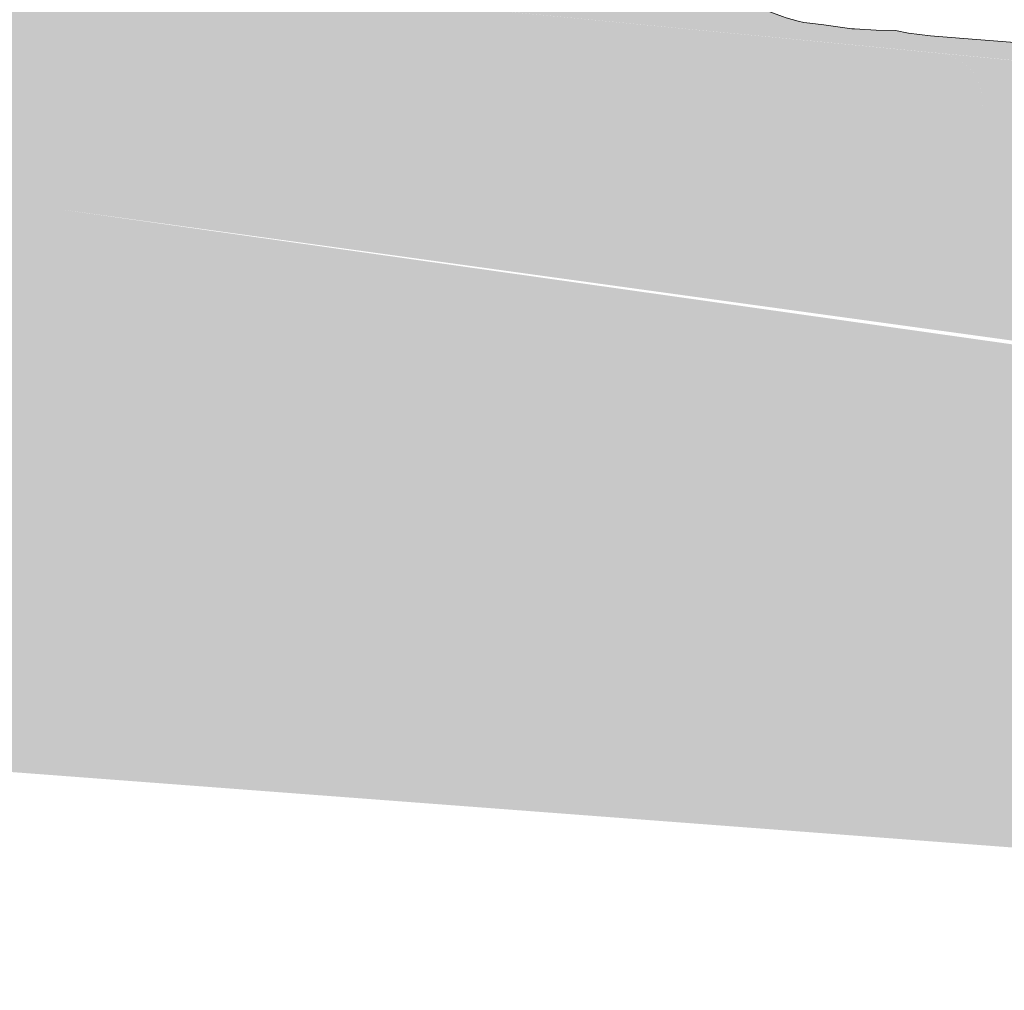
# Model space of a CAD drawing. Header units: metres. Extents: x -862 to 1262, y -354 to 644.
# Tile 23 of 256: x -527 to -517, y 407 to 417. Entities that reach past the tile are written whole.
import ezdxf

# ---------------------------------------------------------------- set-up
doc = ezdxf.new("R2010")
doc.units = ezdxf.units.M
doc.header["$LTSCALE"] = 0.5
doc.set_wipeout_variables(frame=1)
doc.layers.add('BPR_Verkehr_220520', color=7, linetype='Continuous')

# ---------------------------------------------------------------- blocks, each defined once
blk = doc.blocks.new('Fz_bmw_X5_2011_D-2')
at = {"color": 255, "linetype": 'Continuous', "lineweight": 5, "transparency": 33554687}
blk.add_wipeout([(2.185669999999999, -3.6133099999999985), (2.1640099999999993, -3.575199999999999), (2.1255999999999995, -3.53313), (2.094909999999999, -3.4908300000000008), (2.0694099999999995, -3.468309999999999), (2.0430899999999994, -3.44825), (2.01619, -3.430439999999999), (1.9889599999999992, -3.4147), (1.9616399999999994, -3.4008000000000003), (1.9344799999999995, -3.38856), (1.9177799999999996, -3.383589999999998), (1.8946899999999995, -3.005600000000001), (1.8883699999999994, -2.9398000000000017), (1.8660799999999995, -2.8137399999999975), (1.9198199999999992, -2.30358), (1.924889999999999, -1.8180300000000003), (1.8824699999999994, -0.9809399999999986), (1.8647399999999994, -0.8367199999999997), (1.8586899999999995, -0.806519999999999), (1.8071799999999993, -0.6463699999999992), (1.7200599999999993, -0.5048000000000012), (1.4663999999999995, -0.3167099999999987), (1.2294999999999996, -0.21199999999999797), (1.097979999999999, -0.16646999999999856), (0.9474299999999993, -0.1268799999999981), (0.8481399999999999, -0.09244999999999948), (0.7763799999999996, -0.07655999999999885), (0.587629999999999, -0.04262999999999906), (0.3946699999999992, -0.01875000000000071), (0, 0), (-0.19841000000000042, -0.0046400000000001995), (-0.39453000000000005, -0.018739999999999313), (-0.43227000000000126, -0.022599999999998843), (-0.5873999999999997, -0.04260000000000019), (-0.7760600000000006, -0.07650999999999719), (-0.8480200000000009, -0.09244999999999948), (-0.9469700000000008, -0.1268799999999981), (-1.0975200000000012, -0.16646999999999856), (-1.2370600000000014, -0.21260999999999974), (-1.4659400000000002, -0.3167099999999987), (-1.5892400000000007, -0.38613999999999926), (-1.7198100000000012, -0.5048000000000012), (-1.8069200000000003, -0.6463699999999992), (-1.8644900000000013, -0.8367199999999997), (-1.8822200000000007, -0.9809399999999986), (-1.9246400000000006, -1.8180300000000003), (-1.9195700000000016, -2.30358), (-1.8658300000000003, -2.8137399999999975), (-1.8944300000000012, -3.005600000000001), (-1.9147400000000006, -3.3718699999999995), (-1.9342300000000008, -3.38856), (-1.988700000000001, -3.4147), (-2.0428400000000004, -3.44825), (-2.0691600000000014, -3.468309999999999), (-2.0946600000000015, -3.4908300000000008), (-2.1190900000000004, -3.5160199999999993), (-2.1524200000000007, -3.560789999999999), (-2.1748800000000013, -3.5937399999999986), (-2.1946800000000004, -3.6431799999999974), (-2.197430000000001, -3.6870499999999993), (-2.1940900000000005, -3.7042899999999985), (-2.1770300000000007, -3.714129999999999), (-2.1705400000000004, -3.7128499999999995), (-1.9270300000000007, -3.645599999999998), (-1.9449100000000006, -4.544079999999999), (-1.9373400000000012, -5.73316), (-1.8857900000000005, -6.456580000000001), (-1.9148800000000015, -6.85278), (-1.9229600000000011, -7.3508000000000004), (-1.8837400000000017, -8.075700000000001), (-1.87888, -8.34469), (-1.8124000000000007, -8.709869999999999), (-1.7933500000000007, -8.789169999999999), (-1.6821900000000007, -9.15435), (-1.645890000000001, -9.22494), (-1.584540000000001, -9.29604), (-1.5032100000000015, -9.358089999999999), (-1.4485300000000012, -9.39049), (-1.3401400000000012, -9.44246), (-1.242220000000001, -9.480080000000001), (-1.1355700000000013, -9.51419), (-1.021310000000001, -9.54475), (-0.8584400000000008, -9.570789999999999), (-0.5423200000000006, -9.627400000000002), (0.00030999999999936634, -9.657779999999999), (0.5428699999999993, -9.627400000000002), (0.8586999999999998, -9.570789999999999), (0.8706099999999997, -9.573929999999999), (0.8764799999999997, -9.57443), (0.8883599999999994, -9.573820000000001), (0.8944899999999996, -9.572909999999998), (0.9008199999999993, -9.571729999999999), (1.021559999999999, -9.54475), (1.0500399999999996, -9.53763), (1.2424799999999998, -9.480080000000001), (1.399439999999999, -9.41583), (1.5034599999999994, -9.358089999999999), (1.584809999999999, -9.29604), (1.6461399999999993, -9.22494), (1.6663199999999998, -9.188020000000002), (1.6824399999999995, -9.15435), (1.6999399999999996, -9.109919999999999), (1.7375499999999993, -8.99537), (1.7935999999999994, -8.789169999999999), (1.8126499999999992, -8.709869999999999), (1.8642099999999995, -8.456959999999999), (1.8791299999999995, -8.34469), (1.8839999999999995, -8.216650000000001), (1.8943899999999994, -7.92823), (1.9232199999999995, -7.3508000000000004), (1.9235599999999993, -7.29713), (1.915129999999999, -6.85278), (1.8860399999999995, -6.456580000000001), (1.9178999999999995, -6.185029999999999), (1.9375899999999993, -5.73316), (1.9338599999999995, -5.134039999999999), (1.9250699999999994, -3.6445399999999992), (2.1707899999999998, -3.7128499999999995), (2.19644, -3.6968999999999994), (2.1980999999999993, -3.674509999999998), (2.1973, -3.6586599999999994)], dxfattribs=at)
at = {"color": 9, "linetype": 'Continuous', "lineweight": 5, "transparency": 33554687, "flags": 128}
blk.add_lwpolyline([(2.18567, -3.61331), (2.16401, -3.5752), (2.1256, -3.53313), (2.09491, -3.49083), (2.06941, -3.46831), (2.04309, -3.44825), (2.01619, -3.43044), (1.98896, -3.4147), (1.96164, -3.4008), (1.93448, -3.38856), (1.91778, -3.38359), (1.89469, -3.0056), (1.88837, -2.939800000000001), (1.86608, -2.81374), (1.91982, -2.30358), (1.92489, -1.81803), (1.88247, -0.98094), (1.86474, -0.83672), (1.85869, -0.80652), (1.80718, -0.64637), (1.72006, -0.5048), (1.4664, -0.31671), (1.2295, -0.212), (1.09798, -0.16647), (0.9474300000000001, -0.12688), (0.8481400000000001, -0.09245), (0.7763800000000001, -0.07656), (0.5876300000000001, -0.04263), (0.39467, -0.01875), (0, 0), (-0.19841, -0.00464), (-0.39453, -0.01874), (-0.43227, -0.0226), (-0.5873999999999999, -0.04260000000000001), (-0.7760600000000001, -0.07651000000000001), (-0.8480200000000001, -0.09245), (-0.9469700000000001, -0.12688), (-1.09752, -0.16647), (-1.23706, -0.21261), (-1.46594, -0.31671), (-1.58924, -0.38614), (-1.71981, -0.5048), (-1.80692, -0.64637), (-1.86449, -0.83672), (-1.88222, -0.98094), (-1.92464, -1.81803), (-1.91957, -2.30358), (-1.86583, -2.81374), (-1.89443, -3.0056), (-1.91474, -3.37187), (-1.93423, -3.38856), (-1.9887, -3.4147), (-2.04284, -3.44825), (-2.06916, -3.46831), (-2.09466, -3.49083), (-2.11909, -3.51602), (-2.15242, -3.56079), (-2.17488, -3.59374), (-2.19468, -3.64318), (-2.19743, -3.68705), (-2.19409, -3.70429), (-2.17703, -3.71413), (-2.17054, -3.71285), (-1.92703, -3.6456), (-1.94491, -4.54408), (-1.93734, -5.733160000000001), (-1.88579, -6.456580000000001), (-1.91488, -6.852780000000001), (-1.92296, -7.3508), (-1.88374, -8.075700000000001), (-1.87888, -8.34469), (-1.8124, -8.70987), (-1.79335, -8.78917), (-1.68219, -9.15435), (-1.64589, -9.22494), (-1.58454, -9.296040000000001), (-1.50321, -9.35809), (-1.44853, -9.390490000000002), (-1.34014, -9.44246), (-1.24222, -9.480080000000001), (-1.13557, -9.514190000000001), (-1.02131, -9.54475), (-0.8584400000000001, -9.57079), (-0.54232, -9.627400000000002), (0.00031, -9.65778), (0.5428700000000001, -9.627400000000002), (0.8587, -9.57079), (0.8706100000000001, -9.57393), (0.87648, -9.574430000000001), (0.88836, -9.573820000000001), (0.8944900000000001, -9.57291), (0.9008200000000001, -9.57173), (1.02156, -9.54475), (1.05004, -9.53763), (1.24248, -9.480080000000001), (1.39944, -9.415830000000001), (1.50346, -9.35809), (1.58481, -9.296040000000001), (1.64614, -9.22494), (1.66632, -9.188020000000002), (1.68244, -9.15435), (1.69994, -9.10992), (1.73755, -8.995370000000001), (1.7936, -8.78917), (1.81265, -8.70987), (1.86421, -8.45696), (1.87913, -8.34469), (1.884, -8.216650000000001), (1.89439, -7.928230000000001), (1.92322, -7.3508), (1.92356, -7.297130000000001), (1.91513, -6.852780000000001), (1.88604, -6.456580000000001), (1.9179, -6.18503), (1.93759, -5.733160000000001), (1.93386, -5.134040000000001), (1.92507, -3.64454), (2.17079, -3.71285), (2.19644, -3.6969), (2.1981, -3.67451), (2.1973, -3.65866)], close=True, dxfattribs=at)
at = {"color": 255, "linetype": 'Continuous', "lineweight": 5, "transparency": 33554687}
blk.add_wipeout([(-0.5423184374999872, -9.627401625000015), (0.00030800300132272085, -9.657776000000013), (0.5428741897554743, -9.62740162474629), (0.8586960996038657, -9.570794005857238), (0.87060537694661, -9.573930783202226), (0.8764773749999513, -9.574434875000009), (0.8883581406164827, -9.57382276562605), (0.8944877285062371, -9.572909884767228), (0.9008239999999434, -9.571728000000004), (1.0215574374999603, -9.544748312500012), (1.0500385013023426, -9.537630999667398), (1.2424758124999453, -9.480080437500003), (1.399442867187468, -9.415826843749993), (1.5034594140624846, -9.358088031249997), (1.5848056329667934, -9.29604498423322), (1.6461414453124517, -9.224935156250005), (1.6663199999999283, -9.188016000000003), (1.6824430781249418, -9.154353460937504), (1.6999421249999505, -9.109921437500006), (1.7375549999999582, -8.99537050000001), (1.7935999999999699, -8.789167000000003), (1.8126479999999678, -8.709872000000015), (1.8642080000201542, -8.45695999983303), (1.8791320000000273, -8.34468800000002), (1.8839968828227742, -8.216654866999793), (1.8943920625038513, -7.928229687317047), (1.9232159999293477, -7.350796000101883), (1.9235589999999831, -7.297127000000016), (1.9151274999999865, -6.852778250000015), (1.8860439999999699, -6.456584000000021), (1.91790285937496, -6.185025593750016), (1.9375906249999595, -5.733155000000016), (1.9338631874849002, -5.134035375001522), (1.9250697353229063, -3.6445397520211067), (2.1707880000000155, -3.712851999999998), (2.1964363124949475, -3.696896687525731), (2.1980999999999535, -3.674511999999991), (2.197302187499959, -3.6586612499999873), (2.1856679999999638, -3.613308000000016), (2.164007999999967, -3.575203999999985), (2.125596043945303, -3.533130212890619), (2.0949083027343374, -3.4908327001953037), (2.0694098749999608, -3.468309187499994), (2.043088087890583, -3.4482474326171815), (2.016188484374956, -3.430444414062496), (1.9889566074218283, -3.4146971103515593), (1.9616379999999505, -3.4008024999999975), (1.934478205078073, -3.3885575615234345), (1.9177777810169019, -3.383594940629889), (1.894685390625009, -3.0055995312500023), (1.8883720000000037, -2.939803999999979), (1.8660800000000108, -2.813743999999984), (1.919816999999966, -2.3035785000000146), (1.924894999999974, -1.818026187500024), (1.8824680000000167, -0.9809440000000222), (1.8647400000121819, -0.8367240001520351), (1.858694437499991, -0.8065238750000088), (1.8071764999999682, -0.6463710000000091), (1.7200613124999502, -0.5048046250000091), (1.4664000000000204, -0.31670800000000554), (1.2295020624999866, -0.21200325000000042), (1.0979793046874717, -0.1664726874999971), (0.9474274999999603, -0.12688099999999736), (0.8481419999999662, -0.09245350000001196), (0.7763840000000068, -0.0765559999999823), (0.5876313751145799, -0.042626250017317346), (0.39467200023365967, -0.018751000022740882), (-4.440892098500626e-16, 0), (-0.19840512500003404, -0.004637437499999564), (-0.39452500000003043, -0.018742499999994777), (-0.43227487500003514, -0.022603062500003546), (-0.5873973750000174, -0.042604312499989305), (-0.7760600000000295, -0.07651199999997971), (-0.8480160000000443, -0.09245350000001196), (-0.9469674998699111, -0.12688099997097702), (-1.0975200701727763, -0.1664726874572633), (-1.2370601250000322, -0.2126131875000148), (-1.4659439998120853, -0.31670799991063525), (-1.5892440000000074, -0.3861440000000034), (-1.719809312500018, -0.5048046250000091), (-1.806924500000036, -0.6463710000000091), (-1.86448800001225, -0.8367240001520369), (-1.8822160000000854, -0.9809440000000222), (-1.9246430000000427, -1.818026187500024), (-1.9195650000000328, -2.3035785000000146), (-1.8658280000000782, -2.813743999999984), (-1.894433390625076, -3.005599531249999), (-1.9147431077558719, -3.371867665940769), (-1.9342262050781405, -3.3885575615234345), (-1.9887046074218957, -3.4146971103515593), (-2.04283608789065, -3.4482474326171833), (-2.069157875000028, -3.468309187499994), (-2.0946563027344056, -3.4908327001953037), (-2.119085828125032, -3.5160209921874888), (-2.1524214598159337, -3.5607925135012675), (-2.1748830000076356, -3.5937415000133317), (-2.194684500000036, -3.6431809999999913), (-2.197433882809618, -3.687050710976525), (-2.1940884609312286, -3.704289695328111), (-2.177025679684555, -3.714127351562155), (-2.1705360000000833, -3.712851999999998), (-1.9270303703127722, -3.6456043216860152), (-1.9449120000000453, -4.544075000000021), (-1.9373386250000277, -5.7331550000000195), (-1.8857920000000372, -6.456584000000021), (-1.914875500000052, -6.852778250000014), (-1.922963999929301, -7.350796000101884), (-1.8837448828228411, -8.07570242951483), (-1.8788799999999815, -8.34468800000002), (-1.8123960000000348, -8.709872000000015), (-1.7933480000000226, -8.789167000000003), (-1.6821910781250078, -9.154353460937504), (-1.6458894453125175, -9.224935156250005), (-1.5845383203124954, -9.296044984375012), (-1.5032074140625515, -9.358088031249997), (-1.448532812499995, -9.390492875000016), (-1.340140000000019, -9.442455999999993), (-1.2422238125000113, -9.480080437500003), (-1.135567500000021, -9.514188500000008), (-1.0213054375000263, -9.544748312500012), (-0.8584440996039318, -9.570794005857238)], dxfattribs=at)
at = {"color": 9, "linetype": 'Continuous', "lineweight": 5, "transparency": 33554687, "flags": 128}
blk.add_lwpolyline([(-0.5423184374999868, -9.627401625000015), (0.0003080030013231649, -9.657776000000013), (0.5428741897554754, -9.627401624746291), (0.858696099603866, -9.57079400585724), (0.8706053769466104, -9.573930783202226), (0.8764773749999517, -9.574434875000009), (0.8883581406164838, -9.573822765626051), (0.8944877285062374, -9.57290988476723), (0.9008239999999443, -9.571728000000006), (1.021557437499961, -9.544748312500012), (1.050038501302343, -9.5376309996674), (1.242475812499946, -9.480080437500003), (1.399442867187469, -9.415826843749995), (1.503459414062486, -9.358088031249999), (1.584805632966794, -9.29604498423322), (1.646141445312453, -9.224935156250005), (1.666319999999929, -9.188016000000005), (1.682443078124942, -9.154353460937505), (1.699942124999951, -9.109921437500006), (1.737554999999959, -8.995370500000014), (1.793599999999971, -8.789167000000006), (1.812647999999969, -8.709872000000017), (1.864208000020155, -8.456959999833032), (1.879132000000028, -8.344688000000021), (1.883996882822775, -8.216654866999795), (1.894392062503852, -7.928229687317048), (1.923215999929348, -7.350796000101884), (1.923558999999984, -7.297127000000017), (1.915127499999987, -6.852778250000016), (1.886043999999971, -6.456584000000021), (1.917902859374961, -6.185025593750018), (1.93759062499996, -5.733155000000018), (1.933863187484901, -5.134035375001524), (1.925069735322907, -3.644539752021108), (2.170788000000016, -3.712851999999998), (2.196436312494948, -3.696896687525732), (2.198099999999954, -3.674511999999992), (2.19730218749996, -3.658661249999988), (2.185667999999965, -3.613308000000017), (2.164007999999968, -3.575203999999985), (2.125596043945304, -3.533130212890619), (2.094908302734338, -3.490832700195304), (2.069409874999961, -3.468309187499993), (2.043088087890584, -3.448247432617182), (2.016188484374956, -3.430444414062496), (1.988956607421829, -3.414697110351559), (1.961637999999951, -3.400802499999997), (1.934478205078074, -3.388557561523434), (1.917777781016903, -3.38359494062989), (1.89468539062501, -3.005599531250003), (1.888372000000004, -2.939803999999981), (1.866080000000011, -2.813743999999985), (1.919816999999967, -2.303578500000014), (1.924894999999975, -1.818026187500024), (1.882468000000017, -0.980944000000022), (1.864740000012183, -0.8367240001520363), (1.858694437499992, -0.8065238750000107), (1.807176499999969, -0.6463710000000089), (1.720061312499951, -0.5048046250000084), (1.466400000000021, -0.3167080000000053), (1.229502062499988, -0.2120032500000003), (1.097979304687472, -0.1664726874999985), (0.9474274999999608, -0.1268809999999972), (0.8481419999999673, -0.09245350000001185), (0.7763840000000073, -0.07655599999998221), (0.5876313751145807, -0.04262625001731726), (0.3946720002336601, -0.0187510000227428), (0, 0), (-0.1984051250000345, -0.0046374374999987), (-0.39452500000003, -0.01874249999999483), (-0.4322748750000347, -0.02260306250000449), (-0.5873973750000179, -0.04260431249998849), (-0.7760600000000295, -0.0765119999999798), (-0.8480160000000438, -0.09245350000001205), (-0.9469674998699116, -0.1268809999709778), (-1.097520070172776, -0.1664726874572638), (-1.237060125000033, -0.212613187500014), (-1.465943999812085, -0.3167079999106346), (-1.589244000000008, -0.3861440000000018), (-1.719809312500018, -0.5048046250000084), (-1.806924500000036, -0.6463710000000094), (-1.86448800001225, -0.8367240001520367), (-1.882216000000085, -0.9809440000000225), (-1.924643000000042, -1.818026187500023), (-1.919565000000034, -2.303578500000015), (-1.865828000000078, -2.813743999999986), (-1.894433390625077, -3.00559953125), (-1.914743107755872, -3.371867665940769), (-1.93422620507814, -3.388557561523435), (-1.988704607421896, -3.41469711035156), (-2.042836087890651, -3.448247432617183), (-2.069157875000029, -3.468309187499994), (-2.094656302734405, -3.490832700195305), (-2.119085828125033, -3.51602099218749), (-2.152421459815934, -3.56079251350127), (-2.174883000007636, -3.593741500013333), (-2.194684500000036, -3.643180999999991), (-2.197433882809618, -3.687050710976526), (-2.194088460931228, -3.704289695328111), (-2.177025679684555, -3.714127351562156), (-2.170536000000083, -3.712851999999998), (-1.927030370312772, -3.645604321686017), (-1.944912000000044, -4.544075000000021), (-1.937338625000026, -5.73315500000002), (-1.885792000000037, -6.456584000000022), (-1.914875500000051, -6.852778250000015), (-1.9229639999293, -7.350796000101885), (-1.883744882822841, -8.075702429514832), (-1.87887999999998, -8.344688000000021), (-1.812396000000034, -8.709872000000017), (-1.793348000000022, -8.789167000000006), (-1.682191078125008, -9.154353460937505), (-1.645889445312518, -9.224935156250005), (-1.584538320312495, -9.296044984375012), (-1.503207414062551, -9.358088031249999), (-1.448532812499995, -9.390492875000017), (-1.340140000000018, -9.442455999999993), (-1.242223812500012, -9.480080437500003), (-1.13556750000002, -9.51418850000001), (-1.021305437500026, -9.544748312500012), (-0.8584440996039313, -9.57079400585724), (-0.5423184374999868, -9.627401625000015)], close=True, dxfattribs=at)

msp = doc.modelspace()

# ---------------------------------------------------------------- hatches: boundary and pattern name
at = {"layer": 'BPR_Verkehr_220520', "linetype": 'Continuous', "lineweight": 0, "true_color": 0xb8d2a6, "transparency": 33554687}
h = msp.add_hatch(color=9, dxfattribs=at)
edge = h.paths.add_edge_path()
edge.add_line((-535.6115388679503, 420.0952221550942), (-535.1927594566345, 417.7109563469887))
edge.add_arc((-521.7542898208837, 820.0665751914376), 402.5799752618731, 268.0870616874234, 268.5094600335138)
edge.add_line((-532.2261581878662, 417.6228195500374), (-528.950406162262, 415.6403583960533))
edge.add_line((-528.950406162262, 415.6403583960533), (-529.0069127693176, 415.0132557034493))
edge.add_arc((-533.6287195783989, 363.7210647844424), 51.49999948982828, 81.92786113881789, 84.85113044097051, ccw=False)
edge.add_line((-526.3971000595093, 414.7108051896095), (-526.0590190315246, 414.6628568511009))
edge.add_line((-526.0590190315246, 414.6628568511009), (-525.7116964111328, 417.1118090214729))
edge.add_line((-525.7116964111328, 417.1118090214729), (-528.6952284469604, 418.9174207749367))
edge.add_line((-528.6952284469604, 418.9174207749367), (-528.6952284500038, 418.9174207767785))
edge.add_arc((-533.872813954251, 410.3621529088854), 9.999999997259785, 58.8179807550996, 79.66339468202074)
edge.add_line((-532.0785062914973, 420.1998589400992), (-532.0785062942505, 420.1998589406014))
edge.add_line((-532.0785062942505, 420.1998589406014), (-532.0785063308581, 420.1998589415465))
edge.add_arc((-521.7542888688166, 820.0665984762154), 399.9999985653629, 268.30501308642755, 268.521000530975, ccw=False)
edge.add_line((-533.5858038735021, 420.2416191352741), (-533.5858039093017, 420.2416191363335))
edge.add_arc((-533.8815917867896, 410.245994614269), 10.00000000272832, 88.30501307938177, 99.96198358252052)
at = {"layer": 'BPR_Verkehr_220520', "linetype": 'Continuous', "lineweight": 0, "true_color": 0xd0ced1, "transparency": 33554687}
h = msp.add_hatch(color=254, dxfattribs=at)
edge = h.paths.add_edge_path()
edge.add_line((-475.6508421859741, 414.8083757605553), (-532.0785061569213, 420.1998589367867))
edge.add_line((-532.0785061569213, 420.1998589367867), (-532.0785061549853, 420.1998589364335))
edge.add_arc((-533.8728143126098, 410.362152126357), 10.0000008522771, 58.81798131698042, 79.6633926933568, ccw=False)
edge.add_line((-528.6952284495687, 418.9174207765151), (-528.6952284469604, 418.9174207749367))
edge.add_line((-528.6952284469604, 418.9174207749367), (-525.7116964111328, 417.1118090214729))
edge.add_line((-525.7116964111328, 417.1118090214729), (-481.064714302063, 412.8244929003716))
edge.add_line((-481.064714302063, 412.8244929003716), (-475.6508421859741, 414.8083757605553))
at = {"layer": 'BPR_Verkehr_220520', "linetype": 'Continuous', "lineweight": 0, "true_color": 0xece5cf, "transparency": 33554687}
h = msp.add_hatch(color=254, dxfattribs=at)
edge = h.paths.add_edge_path()
edge.add_line((-525.7116964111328, 417.1118090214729), (-526.0590190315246, 414.6628568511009))
edge.add_line((-526.0590190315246, 414.6628568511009), (-520.7125219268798, 413.904589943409))
edge.add_line((-520.7125219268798, 413.904589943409), (-520.3981753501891, 416.1210298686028))
edge.add_arc((-519.9031293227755, 416.0508199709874), 0.4999999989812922, 84.50605733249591, 171.9278612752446, ccw=False)
edge.add_line((-519.8552590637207, 416.5485231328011), (-525.7116964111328, 417.1118090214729))
at = {"layer": 'BPR_Verkehr_220520', "linetype": 'Continuous', "lineweight": 0, "true_color": 0xb8d2a6, "transparency": 33554687}
h = msp.add_hatch(color=9, dxfattribs=at)
edge = h.paths.add_edge_path()
edge.add_line((-520.3981753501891, 416.1210298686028), (-520.7125219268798, 413.9045899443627))
edge.add_line((-520.7125219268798, 413.9045899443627), (-517.2471997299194, 413.413120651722))
edge.add_line((-517.2471997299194, 413.413120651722), (-516.9170459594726, 415.7410162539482))
edge.add_arc((-517.4120919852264, 415.8112261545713), 0.4999999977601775, 351.9278609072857, 444.5060572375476)
edge.add_line((-517.3642217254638, 416.3089293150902), (-519.8552590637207, 416.5485231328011))
edge.add_arc((-519.9031293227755, 416.0508199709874), 0.4999999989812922, 84.50605733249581, 171.9278612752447)
at = {"layer": 'BPR_Verkehr_220520', "linetype": 'Continuous', "lineweight": 0, "true_color": 0xece5cf, "transparency": 33554687}
h = msp.add_hatch(color=254, dxfattribs=at)
edge = h.paths.add_edge_path()
edge.add_line((-514.2769235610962, 412.991861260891), (-513.8543586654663, 415.9713424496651))
edge.add_line((-513.8543586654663, 415.9713424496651), (-517.3642217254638, 416.3089293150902))
edge.add_line((-517.3642217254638, 416.3089293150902), (-517.3642217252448, 416.3089293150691))
edge.add_arc((-517.412091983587, 415.8112261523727), 0.4999999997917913, 4.811947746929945e-07, 84.50605742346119, ccw=False)
edge.add_line((-516.9120919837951, 415.8112261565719), (-516.9120919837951, 415.8112261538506))
edge.add_line((-516.9120919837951, 415.8112261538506), (-516.9120919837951, 415.8112261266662))
edge.add_arc((-517.4120919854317, 415.8112261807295), 0.5000000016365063, 351.92786097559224, 359.999993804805, ccw=False)
edge.add_line((-516.9170459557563, 415.7410162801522), (-516.9170459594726, 415.7410162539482))
edge.add_line((-516.9170459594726, 415.7410162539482), (-517.2471997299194, 413.413120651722))
edge.add_line((-517.2471997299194, 413.413120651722), (-514.2769235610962, 412.991861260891))
at = {"layer": 'BPR_Verkehr_220520', "linetype": 'Continuous', "lineweight": 0, "true_color": 0xf7dcdc, "transparency": 33554687}
h = msp.add_hatch(color=254, dxfattribs=at)
edge = h.paths.add_edge_path()
edge.add_arc((-533.628719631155, 363.7210644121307), 49.99999986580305, 81.92786114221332, 88.50946000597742, ccw=False)
edge.add_line((-526.6077297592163, 413.2256671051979), (-489.3674997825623, 407.9440718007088))
edge.add_arc((-486.3484741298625, 429.2310510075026), 21.49999999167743, 261.9278611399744, 278.5451389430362)
edge.add_line((-483.1538206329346, 407.9697201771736), (-477.9626515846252, 408.7497271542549))
edge.add_line((-477.9626515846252, 408.7497271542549), (-477.9626515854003, 408.7497271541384))
edge.add_arc((-479.0770655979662, 416.1664704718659), 7.500000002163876, 278.5451389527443, 307.80960810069)
edge.add_line((-474.4792689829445, 410.2410788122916), (-474.4792689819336, 410.2410788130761))
edge.add_line((-474.4792689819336, 410.2410788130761), (-473.7652508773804, 410.7951198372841))
edge.add_line((-473.7652508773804, 410.7951198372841), (-473.7652508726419, 410.7951198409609))
edge.add_arc((-468.5544147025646, 404.0796759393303), 8.500000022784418, 119.6707973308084, 127.80960804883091, ccw=False)
edge.add_line((-472.762049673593, 411.4651893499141), (-472.7620496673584, 411.465189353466))
edge.add_line((-472.7620496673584, 411.465189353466), (-473.5045734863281, 412.7685152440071))
edge.add_arc((-468.554414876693, 404.0796762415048), 9.999999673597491, 119.670797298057, 127.8096083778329)
edge.add_line((-474.6848101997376, 411.980198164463), (-475.3988283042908, 411.4261571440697))
edge.add_line((-475.3988283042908, 411.4261571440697), (-475.3988283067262, 411.4261571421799))
edge.add_arc((-479.0770655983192, 416.1664704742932), 6.000000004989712, 278.5451389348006, 307.8096080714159, ccw=False)
edge.add_line((-478.1855343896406, 410.2330758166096), (-478.1855343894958, 410.2330758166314))
edge.add_line((-478.1855343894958, 410.2330758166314), (-483.3767034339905, 409.4530688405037))
edge.add_line((-483.3767034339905, 409.4530688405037), (-483.3767034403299, 409.4530688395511))
edge.add_arc((-486.3484741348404, 429.2310510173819), 20.00000000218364, 261.92786117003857, 278.5451389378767, ccw=False)
edge.add_line((-489.1568700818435, 409.4292098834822), (-489.1568700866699, 409.4292098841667))
edge.add_line((-489.1568700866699, 409.4292098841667), (-526.3971000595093, 414.7108051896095))
edge.add_line((-526.3971000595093, 414.7108051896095), (-526.3971000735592, 414.7108051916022))
edge.add_arc((-533.6287196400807, 363.7210642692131), 51.50000000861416, 81.92786116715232, 88.50945998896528)
edge.add_line((-532.2891069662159, 415.203638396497), (-532.2891069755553, 415.20363839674))
edge.add_line((-532.2891069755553, 415.20363839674), (-532.2891070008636, 415.2036383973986))
edge.add_arc((-521.7542892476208, 820.0665921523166), 404.9999922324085, 267.08730834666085, 268.50946001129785, ccw=False)
edge.add_line((-542.3340262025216, 415.5898089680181), (-542.334026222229, 415.5898089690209))
edge.add_arc((-533.8815939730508, 410.2459956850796), 9.999997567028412, 147.6980268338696, 157.1619005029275)
edge.add_line((-543.097644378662, 414.1272797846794), (-543.0976443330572, 414.127279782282))
edge.add_arc((-521.7499317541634, 820.2016620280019), 406.6351297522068, 266.9906771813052, 268.5093412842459)
edge.add_line((-532.3281248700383, 413.7041459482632), (-532.3281248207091, 413.7041459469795))
at = {"layer": 'BPR_Verkehr_220520', "linetype": 'Continuous', "lineweight": 0, "true_color": 0xb8d2a6, "transparency": 33554687}
h = msp.add_hatch(color=9, dxfattribs=at)
edge = h.paths.add_edge_path()
edge.add_line((-486.6281326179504, 412.1005929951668), (-487.0650594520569, 412.1625601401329))
edge.add_line((-487.0650594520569, 412.1625601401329), (-490.1636647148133, 412.0970162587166))
edge.add_line((-490.1636647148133, 412.0970162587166), (-490.5147142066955, 409.6217861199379))
edge.add_line((-490.5147142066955, 409.6217861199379), (-489.1568700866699, 409.4292098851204))
edge.add_line((-489.1568700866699, 409.4292098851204), (-490.5147142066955, 409.6217861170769))
edge.add_line((-490.5147142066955, 409.6217861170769), (-489.1568700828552, 409.4292098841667))
edge.add_line((-489.1568700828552, 409.4292098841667), (-489.1568700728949, 409.4292098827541))
edge.add_arc((-486.3484741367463, 429.2310509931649), 19.99999997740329, 261.9278611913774, 269.0647168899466)
edge.add_line((-486.6749350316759, 409.2337156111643), (-486.6749350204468, 409.233715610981))
edge.add_line((-486.6749350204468, 409.233715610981), (-489.5984087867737, 412.5218523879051))
edge.add_line((-489.5984087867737, 412.5218523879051), (-487.0650594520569, 412.1625601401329))
edge.add_line((-487.0650594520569, 412.1625601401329), (-487.0650594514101, 412.1625601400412))
edge.add_arc((-487.1352693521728, 411.6675141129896), 0.4999999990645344, -0.935283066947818, 81.92786091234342, ccw=False)
edge.add_line((-486.6353359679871, 411.6593525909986), (-486.6353359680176, 411.6593525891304))
edge.add_line((-486.6353359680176, 411.6593525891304), (-486.6749350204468, 409.233715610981))
edge.add_line((-486.6749350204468, 409.233715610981), (-487.0650594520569, 412.1625601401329))
edge.add_line((-487.0650594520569, 412.1625601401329), (-489.5984087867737, 412.5218523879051))
edge.add_line((-489.5984087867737, 412.5218523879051), (-490.5147142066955, 409.6217861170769))
edge.add_line((-490.5147142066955, 409.6217861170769), (-526.3971000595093, 414.7108051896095))
edge.add_line((-526.3971000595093, 414.7108051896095), (-486.6749350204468, 409.233715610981))
edge.add_arc((-486.3484741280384, 429.2310509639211), 19.99999994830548, 269.0647168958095, 278.5451389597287)
edge.add_line((-483.3767034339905, 409.4530688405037), (-486.6281326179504, 412.1005929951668))
at = {"layer": 'BPR_Verkehr_220520', "linetype": 'Continuous', "lineweight": 0, "true_color": 0xece5cf, "transparency": 33554687}
h = msp.add_hatch(color=254, dxfattribs=at)
edge = h.paths.add_edge_path()
edge.add_line((-532.3281248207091, 413.7041459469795), (-532.32812482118, 413.7041459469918))
edge.add_arc((-521.7518156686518, 820.1432668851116), 406.5767053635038, 266.99051083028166, 268.5093926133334, ccw=False)
edge.add_line((-543.0976398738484, 414.1272904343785), (-543.0976398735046, 414.1272904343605))
edge.add_line((-543.0976398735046, 414.1272904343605), (-543.0976398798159, 414.1272904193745))
edge.add_arc((-533.8815917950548, 410.2459945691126), 9.99999998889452, 157.1618332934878, 175.6784959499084)
edge.add_line((-543.8531610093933, 410.9995243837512), (-543.8531610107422, 410.9995243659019))
edge.add_line((-543.8531610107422, 410.9995243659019), (-544.168897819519, 406.8213330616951))
edge.add_line((-544.168897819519, 406.8213330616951), (-542.5238929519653, 406.697023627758))
edge.add_line((-542.5238929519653, 406.697023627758), (-542.4929731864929, 407.1061893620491))
edge.add_arc((-539.5015024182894, 406.880130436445), 2.999999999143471, 85.6866281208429, 175.678496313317, ccw=False)
edge.add_line((-539.2758680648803, 409.8716332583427), (-526.5911730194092, 408.914889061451))
edge.add_line((-526.5911730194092, 408.914889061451), (-526.269648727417, 413.1777187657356))
edge.add_line((-526.269648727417, 413.1777187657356), (-526.6077297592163, 413.2256671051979))
edge.add_arc((-533.628719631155, 363.7210644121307), 49.99999986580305, 81.92786114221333, 88.50946000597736)
at = {"layer": 'BPR_Verkehr_220520', "linetype": 'Continuous', "lineweight": 0, "true_color": 0xd0ced1, "transparency": 33554687}
h = msp.add_hatch(color=254, dxfattribs=at)
edge = h.paths.add_edge_path()
edge.add_line((-531.5898195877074, 413.3792245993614), (-531.589819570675, 413.3792245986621))
edge.add_arc((-533.6287196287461, 363.721064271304), 49.70000000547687, 81.92786118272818, 87.64882976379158, ccw=False)
edge.add_line((-526.6498557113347, 412.9286394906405), (-526.6498556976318, 412.9286394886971))
edge.add_line((-526.6498556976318, 412.9286394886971), (-526.2922608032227, 412.8779235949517))
edge.add_line((-526.2922608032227, 412.8779235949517), (-526.269648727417, 413.1777187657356))
edge.add_line((-526.269648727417, 413.1777187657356), (-526.6077297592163, 413.2256671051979))
edge.add_line((-526.6077297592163, 413.2256671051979), (-526.6077297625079, 413.2256671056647))
edge.add_arc((-533.6287196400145, 363.7210642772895), 50.00000000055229, 81.9278611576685, 87.93228691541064)
edge.add_line((-531.8246912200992, 413.6885084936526), (-531.8246912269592, 413.6885084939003))
edge.add_line((-531.8246912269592, 413.6885084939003), (-531.8246911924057, 413.6885084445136))
edge.add_arc((-527.744246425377, 416.543394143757), 4.980000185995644, 214.9785829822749, 219.4478311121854)
edge.add_line((-531.589819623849, 413.3792246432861), (-531.5898195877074, 413.3792245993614))

# ---------------------------------------------------------------- linework, layer by layer
at = {"layer": 'BPR_Verkehr_220520', "color": 254, "linetype": 'Continuous', "true_color": 0xece5cf, "transparency": 33554687}
for points in [[(-526.269648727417, 413.1777187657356, 60), (-526.5911730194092, 408.914889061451, 60), (-522.2015203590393, 412.6007564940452, 60), (-522.5027858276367, 408.6065221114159, 60)], [(-522.2015203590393, 412.6007564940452, 60), (-522.5027858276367, 408.6065221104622, 60), (-514.1942405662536, 411.465124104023, 60), (-514.4556306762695, 407.9995647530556, 60)]]:
    msp.add_solid(points, dxfattribs=at)
at = {"layer": 'BPR_Verkehr_220520', "color": 254, "linetype": 'Continuous', "true_color": 0xd0ced1, "transparency": 33554687}
for points in [[(-526.269648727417, 413.1777187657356, 60), (-526.2922608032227, 412.8779235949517, 60), (-522.2015203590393, 412.6007564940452, 60), (-522.2241324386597, 412.3009613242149, 60)], [(-522.2015203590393, 412.6007564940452, 60), (-522.2241324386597, 412.3009613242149, 60), (-514.1942405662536, 411.465124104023, 60), (-514.2168526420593, 411.1653289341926, 60)]]:
    msp.add_solid(points, dxfattribs=at)

# ---------------------------------------------------------------- next in the draw order: block references
at = {"layer": 'BPR_Verkehr_220520', "color": 28, "true_color": 0x370b0b, "transparency": 33554687, "xscale": 0.4999999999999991, "yscale": 0.4999999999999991, "zscale": 0.4999999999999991, "rotation": 265.2337187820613}
msp.add_blockref('Fz_bmw_X5_2011_D-2', (-514.5107564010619, 417.2132641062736, 60), dxfattribs=at)

doc.saveas('drawing.dxf')
